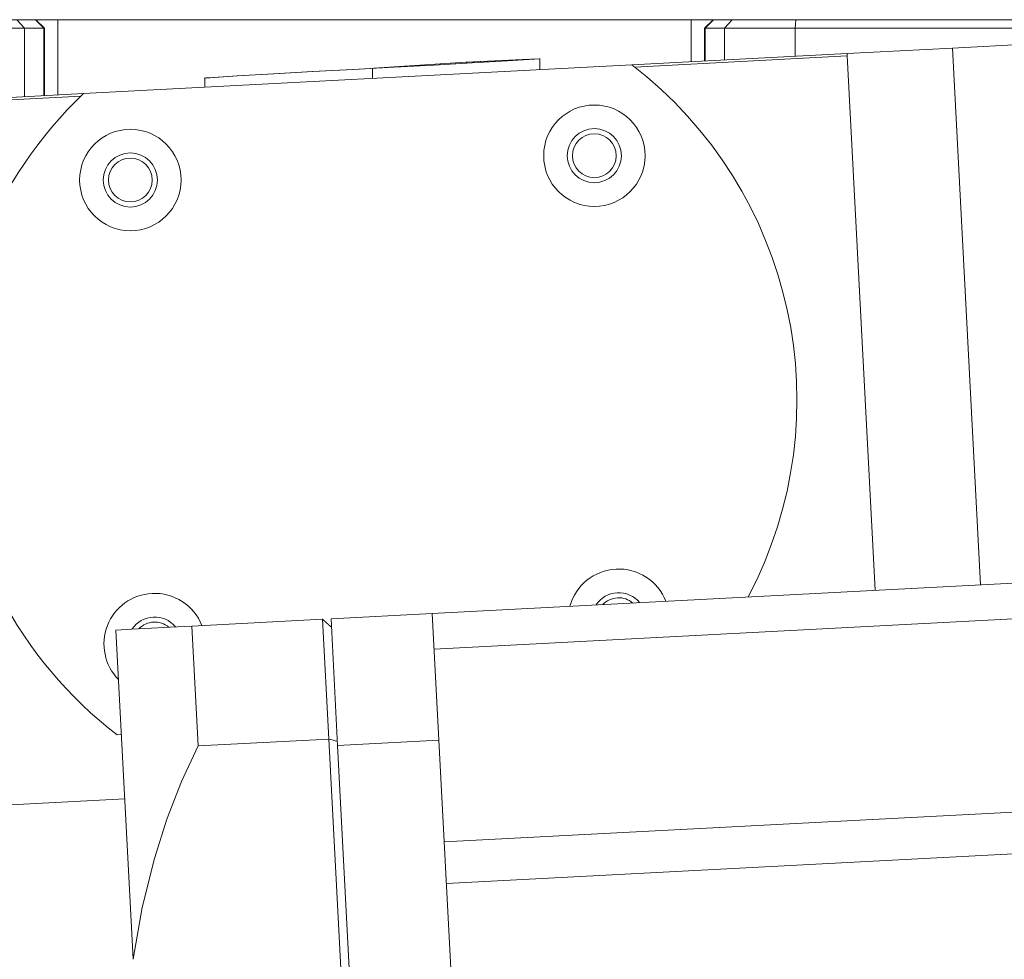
# Model space of a CAD drawing. Header units: millimetres. Extents: x 10 to 2518, y 8 to 1786.
# Tile 20 of 34: x 1394 to 1510, y 762 to 873. Entities that reach past the tile are written whole.
import ezdxf

# ---------------------------------------------------------------- set-up
doc = ezdxf.new("R2010")
doc.units = ezdxf.units.MM
doc.layers.add('1', color=7, linetype='Continuous', true_color=0xffffff)

msp = doc.modelspace()

# ---------------------------------------------------------------- linework, layer by layer
at = {"layer": '1', "color": 7, "linetype": 'Continuous', "lineweight": 13}
for p, q in [((1332.5141, 872.9133), (1538.5141, 872.9133)), ((1394.0979, 871.9133), (1393.1803, 872.9133)), ((1396.3741, 871.9133), (1394.0979, 871.9133)), ((1394.0979, 871.9133), (1394.0979, 863.7947)), ((1396.3741, 871.9133), (1395.3807, 872.9133)), ((1396.394, 871.958), (1395.4386, 872.9133)), ((1396.3741, 863.914), (1396.3741, 871.9133)), ((1396.4398, 863.9175), (1396.4398, 871.9146)), ((1398.0141, 863.9991), (1398.0141, 872.9133)), ((1473.0141, 867.9296), (1473.0141, 872.9133)), ((1474.5884, 871.9146), (1474.5884, 868.0131)), ((1475.5896, 872.9133), (1474.6342, 871.958)), ((1475.6475, 872.9133), (1474.6541, 871.9133)), ((1476.9303, 871.9133), (1474.6541, 871.9133)), ((1474.6541, 871.9133), (1474.6541, 868.0166)), ((1477.8479, 872.9133), (1476.9303, 871.9133)), ((1476.9303, 868.1358), (1476.9303, 871.9133)), ((1485.3101, 871.9193), (1485.3101, 868.5751)), ((1503.9287, 869.5509), (1546.3705, 871.7752)), ((1491.4458, 868.8967), (1503.9287, 869.5509)), ((1503.9287, 869.5509), (1507.2578, 806.0276)), ((1465.9769, 867.5619), (1491.4458, 868.8967)), ((1491.4602, 868.6232), (1466.3082, 867.305)), ((1491.4602, 868.6232), (1491.4458, 868.8967)), ((1494.775, 805.3731), (1491.4602, 868.6232)), ((1465.9769, 867.5619), (1401.0737, 864.1605)), ((1435.2655, 865.9524), (1435.2655, 867.1642)), ((1375.6048, 862.8257), (1401.0737, 864.1605)), ((1400.7711, 863.8703), (1375.6192, 862.5522)), ((1442.3469, 802.625), (1568.1743, 809.2194)), ((1442.5682, 798.4024), (1568.3956, 804.9968)), ((1429.3648, 801.9447), (1413.886, 801.1335)), ((1430.1076, 787.7701), (1429.3648, 801.9447)), ((1430.3634, 801.997), (1442.3469, 802.625)), ((1430.3634, 801.997), (1431.1484, 787.0176)), ((1443.132, 787.6456), (1442.3469, 802.625)), ((1413.886, 801.1335), (1414.6289, 786.9589)), ((1404.8983, 800.6625), (1406.9404, 761.6967)), ((1405.0512, 788.2647), (1405.5471, 788.2907)), ((1414.6289, 786.9589), (1430.1076, 787.7701)), ((1434.389, 706.0762), (1430.1076, 787.7701)), ((1443.132, 787.6456), (1431.1484, 787.0176)), ((1431.1484, 787.0176), (1436.382, 687.1546)), ((1448.3656, 687.7827), (1443.132, 787.6456)), ((1569.5911, 782.1847), (1443.7638, 775.5904)), ((1405.9451, 780.6899), (1328.052, 776.6077)), ((1444.0223, 770.657), (1569.8496, 777.2514))]:
    msp.add_line(p, q, dxfattribs=at)
for points in [[(1394.0979, 871.9133), (1393.2156, 871.9154), (1392.0535, 871.9176), (1390.1989, 871.9204), (1388.0467, 871.9232), (1385.7181, 871.9259)], [(1396.4398, 871.9146), (1396.4398, 871.9146), (1396.4397, 871.9146), (1396.4395, 871.9145), (1396.4356, 871.9143), (1396.3741, 871.9133)], [(1474.6541, 871.9133), (1474.5926, 871.9143), (1474.5887, 871.9145), (1474.5885, 871.9146), (1474.5884, 871.9146), (1474.5884, 871.9146)], [(1485.31, 871.9259), (1481.7776, 871.9216), (1479.7736, 871.9189), (1478.1269, 871.9161), (1476.9303, 871.9133)], [(1512.0785, 871.9183), (1504.8737, 871.9167), (1497.4022, 871.9152), (1485.31, 871.9127)], [(1485.3897, 872.9099), (1485.3454, 872.3517), (1485.3103, 871.9159)], [(1415.3566, 865.9964), (1419.2389, 866.2543), (1423.5483, 866.5123), (1428.1631, 866.7703), (1432.9594, 867.0283), (1437.8132, 867.2863), (1442.5169, 867.5396), (1447.0409, 867.793), (1451.2694, 868.0464), (1455.0866, 868.2997)], [(1415.421, 866.001), (1419.3031, 866.2584), (1423.6086, 866.5158), (1428.2167, 866.7732), (1433.0041, 867.0307), (1437.8475, 867.2881), (1442.5405, 867.5409), (1447.0539, 867.7938), (1451.2727, 868.0466), (1455.0819, 868.2994)], [(1455.0745, 868.3117), (1455.0745, 867.5719), (1455.0745, 866.9906)], [(1435.4514, 867.1651), (1445.7442, 867.8371), (1453.8396, 868.2286)], [(1435.4523, 867.1652), (1446.3279, 867.8692), (1454.8821, 868.2712)], [(1415.413, 864.912), (1415.413, 865.5291), (1415.413, 866.0139)], [(1415.5315, 866.0167), (1415.829, 866.0281), (1416.0627, 866.0371)], [(1415.5895, 866.0194), (1415.8547, 866.0295), (1416.063, 866.0376)], [(1404.8983, 800.6625), (1406.7443, 800.7592), (1409.1119, 800.8833), (1411.338, 800.9999), (1413.886, 801.1335)], [(1414.6289, 786.9589), (1412.6613, 782.7399), (1410.9381, 778.2929), (1409.4593, 773.618), (1408.0302, 767.8156), (1406.9404, 761.6967)]]:
    msp.add_lwpolyline(points, dxfattribs=at)
msp.add_polyline3d([(1429.3648, 801.9447, 0), (1429.3858, 801.9257, 0), (1429.4068, 801.9068, 0), (1429.4278, 801.8879, 0), (1429.4489, 801.8689, 0), (1429.4699, 801.85, 0), (1429.4909, 801.8311, 0), (1429.5119, 801.8122, 0), (1429.533, 801.7932, 0), (1429.554, 801.7743, 0), (1429.575, 801.7554, 0), (1429.596, 801.7364, 0), (1429.617, 801.7175, 0), (1429.6381, 801.6986, 0), (1429.6591, 801.6797, 0), (1429.6801, 801.6607, 0), (1429.7011, 801.6418, 0), (1429.7221, 801.6229, 0), (1429.7432, 801.604, 0), (1429.7642, 801.585, 0), (1429.7852, 801.5661, 0), (1429.8062, 801.5472, 0), (1429.8272, 801.5283, 0), (1429.8483, 801.5093, 0), (1429.8693, 801.4904, 0), (1429.8903, 801.4715, 0), (1429.9113, 801.4526, 0), (1429.9323, 801.4336, 0), (1429.9534, 801.4147, 0), (1429.9744, 801.3958, 0), (1429.9954, 801.3769, 0), (1430.0164, 801.3579, 0), (1430.0374, 801.339, 0), (1430.0584, 801.3201, 0), (1430.0795, 801.3012, 0), (1430.1005, 801.2822, 0), (1430.1215, 801.2633, 0), (1430.1425, 801.2444, 0), (1430.1635, 801.2255, 0), (1430.1846, 801.2065, 0), (1430.2056, 801.1876, 0), (1430.2266, 801.1687, 0), (1430.2476, 801.1498, 0), (1430.2686, 801.1308, 0), (1430.2896, 801.1119, 0), (1430.3106, 801.093, 0), (1430.3317, 801.0741, 0), (1430.3527, 801.0552, 0), (1430.3737, 801.0362, 0), (1430.3947, 801.0173, 0), (1430.4157, 800.9984, 0)], dxfattribs=at)
for centre, radius in [((1461.5372, 856.8149), 6), ((1406.6125, 853.9364), 6), ((1461.5372, 856.8149), 3.2), ((1461.5372, 856.8149), 2.6), ((1406.6125, 853.9364), 3.2), ((1406.6125, 853.9364), 2.6)]:
    msp.add_circle(centre, radius, dxfattribs=at)
for centre, radius, start, end in [((1435.5141, 827.9133), 50, 332.188442, 52.464198), ((1435.5141, 827.9133), 50, 133.535802, 232.464198), ((1464.4156, 801.8902), 6, 93, 164.656875), ((1464.4156, 801.8902), 6, 21.343125, 93), ((1409.491, 799.0118), 6, 93, 224.41125), ((1409.491, 799.0118), 6, 21.343125, 93), ((1464.4156, 801.8902), 3.2, 93, 146.825625), ((1464.4156, 801.8902), 2.6, 93, 136.41375), ((1464.4156, 801.8902), 3.2, 39.174375, 93), ((1464.4156, 801.8902), 2.6, 49.58625, 93), ((1409.491, 799.0118), 3.2, 93, 146.139375), ((1409.491, 799.0118), 3.2, 40.0125, 93), ((1409.491, 799.0118), 2.6, 93, 135.744375), ((1409.491, 799.0118), 2.6, 50.21625, 93)]:
    msp.add_arc(centre, radius, start, end, dxfattribs=at)
msp.add_ellipse((1322.6371, -117.3047), major_axis=(48.3829, -923.2003), ratio=0.70710678, start_param=2.90111124, end_param=2.90268602, dxfattribs=at)

doc.saveas('drawing.dxf')
